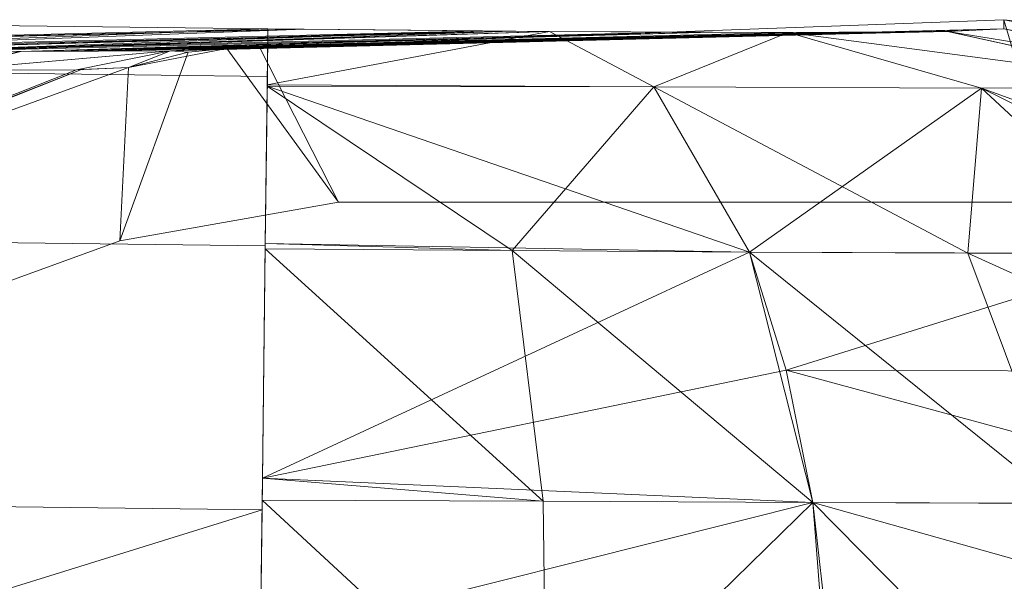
# Model space of a CAD drawing. Header units: millimetres. Extents: x -125 to 135, y -1868 to 49.
# Tile 52 of 53: x 120.05 to 123.13, y 47.66 to 49.42. Entities that reach past the tile are written whole.
import ezdxf

# ---------------------------------------------------------------- set-up
doc = ezdxf.new("R2010")
doc.units = ezdxf.units.MM
doc.layers.add('1', color=7, linetype='CONTINUOUS', true_color=0xffffff)

msp = doc.modelspace()

# ---------------------------------------------------------------- linework, layer by layer
at = {"layer": '1', "color": 252, "linetype": 'Continuous', "lineweight": 13}
for points in [[(118.5, 49.3347, 451.3028), (118.5, 49.4209, 453.6296), (120.8296, 49.3922, 453.6296)], [(118.5, 49.4209, 453.6296), (118.5, 49.2725, 454.4314), (120.8278, 49.2438, 454.4314), (120.8296, 49.3922, 453.6296)], [(118.5, 49.3347, 36.6972), (120.8296, 49.3922, 34.3704), (118.5, 49.4209, 34.3704)], [(120.8296, 49.3922, 34.3704), (120.8278, 49.2438, 33.5686), (118.5, 49.2725, 33.5686), (118.5, 49.4209, 34.3704)], [(120.8028, 49.3347, 449), (123.1296, 49.3922, 451.3296), (123.1296, 49.4209, 449)], [(123.3, 48.85, 449), (121.0506, 48.85, 449), (120.8028, 49.3347, 449), (123.1296, 49.4209, 449)], [(123.1296, 49.4209, 39), (120.8028, 49.3347, 39), (121.0506, 48.85, 39), (123.3, 48.85, 39)], [(120.8028, 49.3347, 39), (123.1296, 49.4209, 39), (123.1296, 49.3922, 36.6704)], [(123.1296, 49.4209, 449), (123.5762, 49.3734, 449), (123.3, 48.85, 449)], [(123.1296, 49.3922, 451.3296), (123.9314, 49.2438, 451.3278), (123.9314, 49.2725, 449), (123.1296, 49.4209, 449)], [(123.3, 48.85, 39), (123.5762, 49.3734, 39), (123.1296, 49.4209, 39)], [(123.1296, 49.4209, 39), (123.9314, 49.2725, 39), (123.9314, 49.2438, 36.6722), (123.1296, 49.3922, 36.6704)], [(119.086, 49.3262, 451.081), (118.5, 49.3347, 451.3028), (120.8296, 49.3922, 453.6296)], [(120.943, 49.3911, 34.3929), (120.8296, 49.3922, 34.3704), (118.5, 49.3347, 36.6972)], [(118.5, 49.3347, 36.6972), (118.5173, 49.3309, 36.8025), (120.943, 49.3911, 34.3929)], [(120.943, 49.3911, 34.3929), (118.5173, 49.3309, 36.8025), (119.1783, 49.3254, 36.9379)], [(120.8296, 49.3922, 453.6296), (121.5007, 49.3857, 453.4961), (119.086, 49.3262, 451.081)], [(119.358, 49.3239, 451.0252), (119.086, 49.3262, 451.081), (121.5007, 49.3857, 453.4961)], [(119.1783, 49.3254, 36.9379), (121.5911, 49.3848, 34.5219), (120.943, 49.3911, 34.3929)], [(121.5911, 49.3848, 34.5219), (119.1783, 49.3254, 36.9379), (119.358, 49.3239, 36.9748)], [(119.6925, 49.3227, 450.7999), (119.358, 49.3239, 451.0252), (121.5007, 49.3857, 453.4961)], [(121.5911, 49.3848, 34.5219), (119.358, 49.3239, 36.9748), (119.8185, 49.3223, 37.2851)], [(121.5007, 49.3857, 453.4961), (121.7098, 49.3837, 453.4545), (119.6925, 49.3227, 450.7999)], [(121.7098, 49.3837, 453.4545), (122.0933, 49.3822, 453.1983), (119.6925, 49.3227, 450.7999)], [(120.0553, 49.3215, 450.5554), (119.6925, 49.3227, 450.7999), (122.0933, 49.3822, 453.1983)], [(119.8185, 49.3223, 37.2851), (121.7098, 49.3837, 34.5455), (121.5911, 49.3848, 34.5219)], [(119.8185, 49.3223, 37.2851), (122.2192, 49.3817, 34.8859), (121.7098, 49.3837, 34.5455)], [(122.2192, 49.3817, 34.8859), (119.8185, 49.3223, 37.2851), (120.0553, 49.3215, 37.4447)], [(122.0933, 49.3822, 453.1983), (122.456, 49.3807, 452.956), (120.0553, 49.3215, 450.5554)], [(120.0553, 49.3215, 37.4447), (120.2998, 49.3227, 37.8075), (122.6983, 49.3822, 35.4067)], [(122.6983, 49.3822, 35.4067), (122.456, 49.3807, 35.044), (120.0553, 49.3215, 37.4447)], [(120.0553, 49.3215, 450.5554), (122.456, 49.3807, 452.956), (122.6141, 49.3817, 452.7192)], [(122.6141, 49.3817, 452.7192), (120.2149, 49.3223, 450.3185), (120.0553, 49.3215, 450.5554)], [(120.0553, 49.3215, 37.4447), (122.456, 49.3807, 35.044), (122.2192, 49.3817, 34.8859)], [(120.2149, 49.3223, 450.3185), (122.9545, 49.3837, 452.2098), (122.9781, 49.3848, 452.0911)], [(122.9781, 49.3848, 452.0911), (120.5252, 49.3239, 449.858), (120.2149, 49.3223, 450.3185)], [(120.2149, 49.3223, 450.3185), (122.6141, 49.3817, 452.7192), (122.9545, 49.3837, 452.2098)], [(120.2998, 49.3227, 37.8075), (120.5252, 49.3239, 38.142), (122.9961, 49.3857, 35.9993)], [(122.9961, 49.3857, 35.9993), (122.9545, 49.3837, 35.7902), (120.2998, 49.3227, 37.8075)], [(122.9545, 49.3837, 35.7902), (122.6983, 49.3822, 35.4067), (120.2998, 49.3227, 37.8075)], [(120.5252, 49.3239, 38.142), (120.581, 49.3262, 38.414), (122.9961, 49.3857, 35.9993)], [(122.9781, 49.3848, 452.0911), (120.5621, 49.3254, 449.6783), (120.5252, 49.3239, 449.858)], [(120.5621, 49.3254, 449.6783), (122.9781, 49.3848, 452.0911), (123.1071, 49.3911, 451.443)], [(123.1071, 49.3911, 451.443), (120.6975, 49.3309, 449.0173), (120.5621, 49.3254, 449.6783)], [(120.581, 49.3262, 38.414), (120.8028, 49.3347, 39), (123.1296, 49.3922, 36.6704)], [(123.1296, 49.3922, 36.6704), (122.9961, 49.3857, 35.9993), (120.581, 49.3262, 38.414)], [(120.8028, 49.3347, 449), (120.6975, 49.3309, 449.0173), (123.1071, 49.3911, 451.443)], [(123.1071, 49.3911, 451.443), (123.1296, 49.3922, 451.3296), (120.8028, 49.3347, 449)], [(121.7098, 49.3837, 453.4545), (120.8296, 49.3922, 453.6296), (120.8275, 49.2177, 454.4868)], [(120.8275, 49.2177, 33.5132), (120.8296, 49.3922, 34.3704), (121.7098, 49.3837, 34.5455)], [(121.7098, 49.3837, 453.4545), (120.8275, 49.2177, 454.4868), (122.0358, 49.211, 454.2426)], [(121.7098, 49.3837, 34.5455), (122.0358, 49.211, 33.7574), (120.8275, 49.2177, 33.5132)], [(122.0358, 49.211, 454.2426), (121.7103, 49.3836, 453.4542), (121.7098, 49.3837, 453.4545)], [(122.0358, 49.211, 33.7574), (121.7098, 49.3837, 34.5455), (122.456, 49.3807, 35.044)], [(122.456, 49.3807, 452.956), (121.7103, 49.3836, 453.4542), (122.0358, 49.211, 454.2426)], [(122.0358, 49.211, 454.2426), (123.0604, 49.207, 453.5604), (122.456, 49.3807, 452.956)], [(122.456, 49.3807, 35.044), (123.0604, 49.207, 34.4396), (122.0358, 49.211, 33.7574)], [(123.7426, 49.211, 452.5358), (122.9545, 49.3837, 452.2098), (122.456, 49.3807, 452.956)], [(122.456, 49.3807, 35.044), (122.9542, 49.3836, 35.7897), (123.7426, 49.211, 35.4642)], [(122.456, 49.3807, 452.956), (123.0604, 49.207, 453.5604), (123.7426, 49.211, 452.5358)], [(123.7426, 49.211, 35.4642), (123.0604, 49.207, 34.4396), (122.456, 49.3807, 35.044)], [(123.7426, 49.211, 35.4642), (122.9542, 49.3836, 35.7897), (122.9545, 49.3837, 35.7902)], [(123.9868, 49.2177, 451.3275), (123.1296, 49.3922, 451.3296), (122.9545, 49.3837, 452.2098)], [(122.9545, 49.3837, 35.7902), (123.1296, 49.3922, 36.6704), (123.9868, 49.2177, 36.6725)], [(122.9545, 49.3837, 452.2098), (123.7426, 49.211, 452.5358), (123.9868, 49.2177, 451.3275)], [(122.9545, 49.3837, 35.7902), (123.9868, 49.2177, 36.6725), (123.7426, 49.211, 35.4642)], [(119.8201, 49.2616, 37.6799), (120.0553, 49.3215, 37.4447), (119.358, 49.3239, 36.9748)], [(119.8201, 49.2616, 450.3201), (119.8195, 49.2616, 450.3205), (120.052, 49.3215, 450.5576), (120.0553, 49.3215, 450.5554)], [(120.5252, 49.3239, 449.858), (120.2309, 49.264, 449.717), (119.8201, 49.2616, 450.3201)], [(119.8201, 49.2616, 450.3201), (120.0553, 49.3215, 450.5554), (120.5252, 49.3239, 449.858)], [(119.8201, 49.2616, 37.6799), (119.8205, 49.2616, 37.6805), (120.0576, 49.3215, 37.448), (120.0553, 49.3215, 37.4447)], [(120.5252, 49.3239, 38.142), (120.0576, 49.3215, 37.448), (119.8205, 49.2616, 37.6805)], [(119.8205, 49.2616, 37.6805), (120.2309, 49.264, 38.283), (120.5252, 49.3239, 38.142)], [(120.3937, 49.2713, 449), (120.2309, 49.264, 449.717), (120.5252, 49.3239, 449.858)], [(120.5252, 49.3239, 38.142), (120.2309, 49.264, 38.283), (120.3937, 49.2713, 39)], [(120.58, 49.3195, 449), (120.7011, 49.3311, 449), (121.0506, 48.85, 449), (120.3666, 48.7294, 449)], [(120.7011, 49.3311, 39), (120.3937, 49.2713, 39), (120.3666, 48.7294, 39), (121.0506, 48.85, 39)], [(120.3666, 48.7294, 449), (120.3937, 49.2713, 449), (120.58, 49.3195, 449)], [(120.3937, 49.2713, 39), (120.7011, 49.3311, 39), (120.5252, 49.3239, 38.142)], [(120.5252, 49.3239, 449.858), (120.58, 49.3195, 449), (120.3937, 49.2713, 449)], [(120.5252, 49.3239, 449.858), (120.7011, 49.3311, 449), (120.58, 49.3195, 449)], [(120.581, 49.3262, 38.414), (120.7011, 49.3311, 39), (120.8028, 49.3347, 39)], [(120.8028, 49.3347, 449), (120.7011, 49.3311, 449), (120.6975, 49.3309, 449.0173)], [(120.7011, 49.3311, 449), (120.8028, 49.3347, 449), (121.0506, 48.85, 449)], [(121.0506, 48.85, 39), (120.8028, 49.3347, 39), (120.7011, 49.3311, 39)], [(118.5, 48.7424, 455.2724), (120.8212, 48.7138, 455.2724), (120.8278, 49.2438, 454.4314), (118.5, 49.2725, 454.4314)], [(118.5, 49.2725, 33.5686), (120.8278, 49.2438, 33.5686), (120.8212, 48.7138, 32.7276), (118.5, 48.7424, 32.7276)], [(120.2309, 49.264, 449.717), (120.247, 49.2647, 449.6463), (118.6347, 48.6343, 449.0497)], [(118.7146, 48.6603, 449.0124), (118.6347, 48.6343, 449.0497), (120.247, 49.2647, 449.6463)], [(118.6347, 48.6343, 38.9503), (120.247, 49.2647, 38.3537), (120.2309, 49.264, 38.283)], [(120.247, 49.2647, 38.3537), (118.6347, 48.6343, 38.9503), (118.7143, 48.6602, 38.9875)], [(119.8201, 49.2616, 450.3201), (120.2309, 49.264, 449.717), (118.6347, 48.6343, 449.0497)], [(118.6347, 48.6343, 38.9503), (120.2309, 49.264, 38.283), (119.8201, 49.2616, 37.6799)], [(118.7143, 48.6602, 38.9875), (118.8, 48.6913, 39), (120.247, 49.2647, 38.3537)], [(120.247, 49.2647, 449.6463), (118.8, 48.6913, 449), (118.7146, 48.6603, 449.0124)], [(120.3666, 48.7294, 449), (118.8, 48.1592, 449), (118.8, 48.6913, 449), (120.3937, 49.2713, 449)], [(120.247, 49.2647, 449.6463), (120.3937, 49.2713, 449), (118.8, 48.6913, 449)], [(120.3937, 49.2713, 39), (118.8, 48.6913, 39), (118.8, 48.1592, 39), (120.3666, 48.7294, 39)], [(118.8, 48.6913, 39), (120.3937, 49.2713, 39), (120.247, 49.2647, 38.3537)], [(122.0358, 49.211, 454.2426), (120.8275, 49.2177, 454.4868), (120.8274, 49.2127, 454.5111)], [(120.8274, 49.2127, 33.4889), (120.8275, 49.2177, 33.5132), (122.0358, 49.211, 33.7574)], [(120.8274, 49.2127, 454.5111), (120.8213, 48.7213, 455.2646), (122.3346, 48.6944, 454.9723)], [(121.5936, 48.6994, 32.7998), (120.8213, 48.7213, 32.7354), (120.8274, 49.2127, 33.4889)], [(122.3346, 48.6944, 454.9723), (122.0358, 49.211, 454.2426), (120.8274, 49.2127, 454.5111)], [(120.8274, 49.2127, 33.4889), (122.0358, 49.211, 33.7574), (121.5936, 48.6994, 32.7998)], [(122.0358, 49.211, 33.7574), (122.3346, 48.6944, 33.0277), (121.5936, 48.6994, 32.7998)], [(123.0604, 49.207, 453.5604), (122.0358, 49.211, 454.2426), (122.3346, 48.6944, 454.9723)], [(122.0358, 49.211, 33.7574), (123.0604, 49.207, 34.4396), (123.0179, 48.6913, 33.3924)], [(123.0179, 48.6913, 33.3924), (122.3346, 48.6944, 33.0277), (122.0358, 49.211, 33.7574)], [(122.3346, 48.6944, 454.9723), (123.6175, 48.6902, 454.1175), (123.0604, 49.207, 453.5604)], [(123.0604, 49.207, 34.4396), (123.6175, 48.6902, 33.8825), (123.0179, 48.6913, 33.3924)], [(123.7426, 49.211, 452.5358), (123.0604, 49.207, 453.5604), (124.1076, 48.6913, 453.5179)], [(123.0604, 49.207, 34.4396), (123.7426, 49.211, 35.4642), (124.4723, 48.6944, 35.1654)], [(123.0604, 49.207, 453.5604), (123.6175, 48.6902, 454.1175), (124.1076, 48.6913, 453.5179)], [(124.4723, 48.6944, 35.1654), (123.6175, 48.6902, 33.8825), (123.0604, 49.207, 34.4396)], [(120.3666, 48.7294, 39), (120.3666, 48.7294, 449), (121.0506, 48.85, 449), (121.0506, 48.85, 39)], [(121.0506, 48.85, 39), (121.0506, 48.85, 449), (123.3, 48.85, 449), (123.3, 48.85, 39)], [(118.5, 47.9169, 455.8265), (120.8111, 47.8884, 455.8265), (120.8212, 48.7138, 455.2724), (118.5, 48.7424, 455.2724)], [(118.5, 48.7424, 32.7276), (120.8212, 48.7138, 32.7276), (120.8111, 47.8884, 32.1735), (118.5, 47.9169, 32.1735)], [(118.8, 48.1592, 449), (120.3666, 48.7294, 449), (120.3666, 48.7294, 39), (118.8, 48.1592, 39)], [(122.3346, 48.6944, 454.9723), (120.8213, 48.7213, 455.2646), (120.8123, 47.987, 455.7842)], [(121.6899, 47.9154, 32.2774), (120.8123, 47.987, 32.2158), (120.8211, 48.704, 32.7231)], [(120.8123, 47.987, 455.7842), (122.4496, 48.3255, 455.2562), (122.3346, 48.6944, 454.9723)], [(121.5936, 48.6994, 32.7998), (120.8211, 48.704, 32.7231), (120.8213, 48.7213, 32.7354)], [(120.8211, 48.704, 32.7231), (121.5936, 48.6994, 32.7998), (121.6899, 47.9154, 32.2774)], [(122.5326, 47.9109, 32.5363), (121.6899, 47.9154, 32.2774), (121.5936, 48.6994, 32.7998)], [(121.5936, 48.6994, 32.7998), (122.3346, 48.6944, 33.0277), (122.5326, 47.9109, 32.5363)], [(123.6175, 48.6902, 454.1175), (122.3346, 48.6944, 454.9723), (122.4496, 48.3255, 455.2562)], [(123.3099, 47.9081, 32.9508), (122.5326, 47.9109, 32.5363), (122.3346, 48.6944, 33.0277)], [(122.3346, 48.6944, 33.0277), (123.0179, 48.6913, 33.3924), (123.3099, 47.9081, 32.9508)], [(123.0179, 48.6913, 33.3924), (123.6175, 48.6902, 33.8825), (123.834, 48.3214, 33.666)], [(123.834, 48.3214, 33.666), (123.3099, 47.9081, 32.9508), (123.0179, 48.6913, 33.3924)], [(122.4496, 48.3255, 455.2562), (123.834, 48.3214, 454.334), (123.6175, 48.6902, 454.1175)], [(120.8123, 47.987, 455.7842), (122.5326, 47.9109, 455.4637), (122.4496, 48.3255, 455.2562)], [(123.9919, 47.9072, 454.4919), (123.834, 48.3214, 454.334), (122.4496, 48.3255, 455.2562)], [(122.4496, 48.3255, 455.2562), (122.5326, 47.9109, 455.4637), (123.9919, 47.9072, 454.4919)], [(122.5326, 47.9109, 455.4637), (120.8123, 47.987, 455.7842), (120.806, 47.4774, 455.9083)], [(121.6899, 47.9154, 32.2774), (120.8114, 47.9186, 32.1991), (120.8123, 47.987, 32.2158)], [(120.8111, 47.8884, 455.8265), (118.5, 47.9169, 455.8265), (118.5, 47.17, 455.9954)], [(118.5, 47.1698, 32.0046), (118.5, 47.9169, 32.1735), (120.8111, 47.8884, 32.1735)], [(121.7003, 47.0958, 32.1836), (120.8015, 47.113, 32.003), (120.8114, 47.9186, 32.1991)], [(120.806, 47.4774, 455.9083), (122.5816, 47.4775, 455.5894), (122.5326, 47.9109, 455.4637)], [(120.8114, 47.9186, 32.1991), (121.6899, 47.9154, 32.2774), (121.7003, 47.0958, 32.1836)], [(121.7003, 47.0958, 32.1836), (121.6899, 47.9154, 32.2774), (122.5326, 47.9109, 32.5363)], [(122.5326, 47.9109, 32.5363), (122.598, 47.0787, 32.364), (121.7003, 47.0958, 32.1836)], [(124.0872, 47.4741, 454.5872), (123.9919, 47.9072, 454.4919), (122.5326, 47.9109, 455.4637)], [(122.5326, 47.9109, 455.4637), (122.5816, 47.4775, 455.5894), (124.0872, 47.4741, 454.5872)], [(123.3601, 47.0728, 32.8708), (122.598, 47.0787, 32.364), (122.5326, 47.9109, 32.5363)], [(122.5326, 47.9109, 32.5363), (123.3099, 47.9081, 32.9508), (123.3601, 47.0728, 32.8708)], [(118.5, 47.17, 455.9954), (120.8015, 47.113, 455.997), (120.8111, 47.8884, 455.8265)], [(120.8111, 47.8884, 32.1735), (120.8007, 47.1131, 32.003), (118.5, 47.1698, 32.0046)]]:
    msp.add_3dface(points, dxfattribs=at)

doc.saveas('drawing.dxf')
